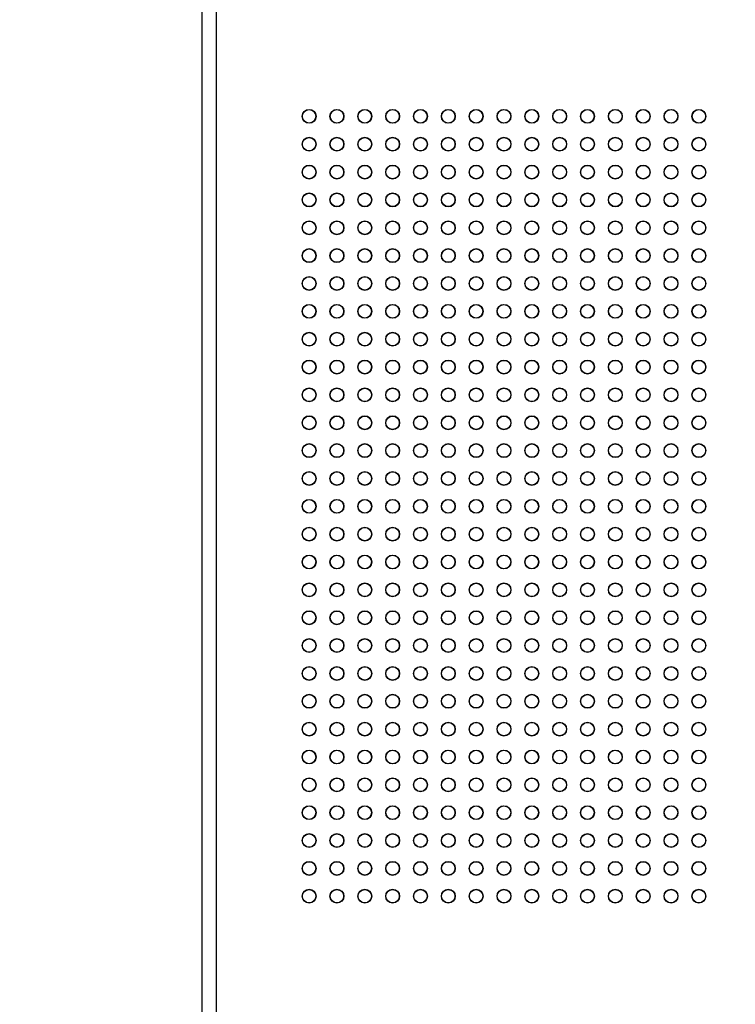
# Model space of a CAD drawing. Header units: millimetres. Extents: x 1141 to 9683, y 1625 to 6203.
# Tile 95 of 118: x 7086 to 7189, y 2592 to 2734. Entities that reach past the tile are written whole.
import ezdxf

# ---------------------------------------------------------------- set-up
doc = ezdxf.new("R2010")
doc.units = ezdxf.units.MM
doc.header["$LTSCALE"] = 25

msp = doc.modelspace()

# ---------------------------------------------------------------- linework, layer by layer
at = {"color": 7, "linetype": 'Continuous', "lineweight": 25}
for p, q in [((7112.35, 2163.67), (7112.35, 3033.67)), ((7114.35, 3033.67), (7114.35, 2163.67))]:
    msp.add_line(p, q, dxfattribs=at)
for centre, radius in [((7127.71, 2719.68), 1), ((7127.71, 2719.68), 0.962), ((7131.71, 2719.68), 1), ((7131.71, 2719.68), 0.962), ((7135.71, 2719.68), 1), ((7135.71, 2719.68), 0.962), ((7139.71, 2719.68), 1), ((7139.71, 2719.68), 0.962), ((7143.71, 2719.68), 1), ((7143.71, 2719.68), 0.962), ((7147.71, 2719.68), 1), ((7147.71, 2719.68), 0.962), ((7151.71, 2719.68), 1), ((7151.71, 2719.68), 0.962), ((7155.71, 2719.68), 1), ((7155.71, 2719.68), 0.962), ((7159.71, 2719.68), 1), ((7159.71, 2719.68), 0.962), ((7163.71, 2719.68), 1), ((7163.71, 2719.68), 0.962), ((7167.71, 2719.68), 1), ((7167.71, 2719.68), 0.962), ((7171.71, 2719.68), 1), ((7171.71, 2719.68), 0.962), ((7175.71, 2719.68), 1), ((7175.71, 2719.68), 0.962), ((7179.71, 2719.68), 1), ((7179.71, 2719.68), 0.962), ((7183.71, 2719.68), 1), ((7183.71, 2719.68), 0.962), ((7127.71, 2715.68), 1), ((7127.71, 2715.68), 0.962), ((7131.71, 2715.68), 1), ((7131.71, 2715.68), 0.962), ((7135.71, 2715.68), 1), ((7135.71, 2715.68), 0.962), ((7139.71, 2715.68), 1), ((7139.71, 2715.68), 0.962), ((7143.71, 2715.68), 1), ((7143.71, 2715.68), 0.962), ((7147.71, 2715.68), 1), ((7147.71, 2715.68), 0.962), ((7151.71, 2715.68), 1), ((7151.71, 2715.68), 0.962), ((7155.71, 2715.68), 1), ((7155.71, 2715.68), 0.962), ((7159.71, 2715.68), 1), ((7159.71, 2715.68), 0.962), ((7163.71, 2715.68), 1), ((7163.71, 2715.68), 0.962), ((7167.71, 2715.68), 1), ((7167.71, 2715.68), 0.962), ((7171.71, 2715.68), 1), ((7171.71, 2715.68), 0.962), ((7175.71, 2715.68), 1), ((7175.71, 2715.68), 0.962), ((7179.71, 2715.68), 1), ((7179.71, 2715.68), 0.962), ((7183.71, 2715.68), 1), ((7183.71, 2715.68), 0.962), ((7127.71, 2711.68), 1), ((7127.71, 2711.68), 0.962), ((7131.71, 2711.68), 1), ((7131.71, 2711.68), 0.962), ((7135.71, 2711.68), 1), ((7135.71, 2711.68), 0.962), ((7139.71, 2711.68), 1), ((7139.71, 2711.68), 0.962), ((7143.71, 2711.68), 1), ((7143.71, 2711.68), 0.962), ((7147.71, 2711.68), 1), ((7147.71, 2711.68), 0.962), ((7151.71, 2711.68), 1), ((7151.71, 2711.68), 0.962), ((7155.71, 2711.68), 1), ((7155.71, 2711.68), 0.962), ((7159.71, 2711.68), 1), ((7159.71, 2711.68), 0.962), ((7163.71, 2711.68), 1), ((7163.71, 2711.68), 0.962), ((7167.71, 2711.68), 1), ((7167.71, 2711.68), 0.962), ((7171.71, 2711.68), 1), ((7171.71, 2711.68), 0.962), ((7175.71, 2711.68), 1), ((7175.71, 2711.68), 0.962), ((7179.71, 2711.68), 1), ((7179.71, 2711.68), 0.962), ((7183.71, 2711.68), 1), ((7183.71, 2711.68), 0.962), ((7127.71, 2707.68), 1), ((7127.71, 2707.68), 0.962), ((7131.71, 2707.68), 1), ((7131.71, 2707.68), 0.962), ((7135.71, 2707.68), 1), ((7135.71, 2707.68), 0.962), ((7139.71, 2707.68), 1), ((7139.71, 2707.68), 0.962), ((7143.71, 2707.68), 1), ((7143.71, 2707.68), 0.962), ((7147.71, 2707.68), 1), ((7147.71, 2707.68), 0.962), ((7151.71, 2707.68), 1), ((7151.71, 2707.68), 0.962), ((7155.71, 2707.68), 1), ((7155.71, 2707.68), 0.962), ((7159.71, 2707.68), 1), ((7159.71, 2707.68), 0.962), ((7163.71, 2707.68), 1), ((7163.71, 2707.68), 0.962), ((7167.71, 2707.68), 1), ((7167.71, 2707.68), 0.962), ((7171.71, 2707.68), 1), ((7171.71, 2707.68), 0.962), ((7175.71, 2707.68), 1), ((7175.71, 2707.68), 0.962), ((7179.71, 2707.68), 1), ((7179.71, 2707.68), 0.962), ((7183.71, 2707.68), 1), ((7183.71, 2707.68), 0.962), ((7127.71, 2703.68), 1), ((7127.71, 2703.68), 0.962), ((7131.71, 2703.68), 1), ((7131.71, 2703.68), 0.962), ((7135.71, 2703.68), 1), ((7135.71, 2703.68), 0.962), ((7139.71, 2703.68), 1), ((7139.71, 2703.68), 0.962), ((7143.71, 2703.68), 1), ((7143.71, 2703.68), 0.962), ((7147.71, 2703.68), 1), ((7147.71, 2703.68), 0.962), ((7151.71, 2703.68), 1), ((7151.71, 2703.68), 0.962), ((7155.71, 2703.68), 1), ((7155.71, 2703.68), 0.962), ((7159.71, 2703.68), 1), ((7159.71, 2703.68), 0.962), ((7163.71, 2703.68), 1), ((7163.71, 2703.68), 0.962), ((7167.71, 2703.68), 1), ((7167.71, 2703.68), 0.962), ((7171.71, 2703.68), 1), ((7171.71, 2703.68), 0.962), ((7175.71, 2703.68), 1), ((7175.71, 2703.68), 0.962), ((7179.71, 2703.68), 1), ((7179.71, 2703.68), 0.962), ((7183.71, 2703.68), 1), ((7183.71, 2703.68), 0.962), ((7127.71, 2699.68), 1), ((7127.71, 2699.68), 0.962), ((7131.71, 2699.68), 1), ((7131.71, 2699.68), 0.962), ((7135.71, 2699.68), 1), ((7135.71, 2699.68), 0.962), ((7139.71, 2699.68), 1), ((7139.71, 2699.68), 0.962), ((7143.71, 2699.68), 1), ((7143.71, 2699.68), 0.962), ((7147.71, 2699.68), 1), ((7147.71, 2699.68), 0.962), ((7151.71, 2699.68), 1), ((7151.71, 2699.68), 0.962), ((7155.71, 2699.68), 1), ((7155.71, 2699.68), 0.962), ((7159.71, 2699.68), 1), ((7159.71, 2699.68), 0.962), ((7163.71, 2699.68), 1), ((7163.71, 2699.68), 0.962), ((7167.71, 2699.68), 1), ((7167.71, 2699.68), 0.962), ((7171.71, 2699.68), 1), ((7171.71, 2699.68), 0.962), ((7175.71, 2699.68), 1), ((7175.71, 2699.68), 0.962), ((7179.71, 2699.68), 1), ((7179.71, 2699.68), 0.962), ((7183.71, 2699.68), 1), ((7183.71, 2699.68), 0.962), ((7127.71, 2695.68), 1), ((7127.71, 2695.68), 0.962), ((7131.71, 2695.68), 1), ((7131.71, 2695.68), 0.962), ((7135.71, 2695.68), 1), ((7135.71, 2695.68), 0.962), ((7139.71, 2695.68), 1), ((7139.71, 2695.68), 0.962), ((7143.71, 2695.68), 1), ((7143.71, 2695.68), 0.962), ((7147.71, 2695.68), 1), ((7147.71, 2695.68), 0.962), ((7151.71, 2695.68), 1), ((7151.71, 2695.68), 0.962), ((7155.71, 2695.68), 1), ((7155.71, 2695.68), 0.962), ((7159.71, 2695.68), 1), ((7159.71, 2695.68), 0.962), ((7163.71, 2695.68), 1), ((7163.71, 2695.68), 0.962), ((7167.71, 2695.68), 1), ((7167.71, 2695.68), 0.962), ((7171.71, 2695.68), 1), ((7171.71, 2695.68), 0.962), ((7175.71, 2695.68), 1), ((7175.71, 2695.68), 0.962), ((7179.71, 2695.68), 1), ((7179.71, 2695.68), 0.962), ((7183.71, 2695.68), 1), ((7183.71, 2695.68), 0.962), ((7127.71, 2691.68), 1), ((7127.71, 2691.68), 0.962), ((7131.71, 2691.68), 1), ((7131.71, 2691.68), 0.962), ((7135.71, 2691.68), 1), ((7135.71, 2691.68), 0.962), ((7139.71, 2691.68), 1), ((7139.71, 2691.68), 0.962), ((7143.71, 2691.68), 1), ((7143.71, 2691.68), 0.962), ((7147.71, 2691.68), 1), ((7147.71, 2691.68), 0.962), ((7151.71, 2691.68), 1), ((7151.71, 2691.68), 0.962), ((7155.71, 2691.68), 1), ((7155.71, 2691.68), 0.962), ((7159.71, 2691.68), 1), ((7159.71, 2691.68), 0.962), ((7163.71, 2691.68), 1), ((7163.71, 2691.68), 0.962), ((7167.71, 2691.68), 1), ((7167.71, 2691.68), 0.962), ((7171.71, 2691.68), 1), ((7171.71, 2691.68), 0.962), ((7175.71, 2691.68), 1), ((7175.71, 2691.68), 0.962), ((7179.71, 2691.68), 1), ((7179.71, 2691.68), 0.962), ((7183.71, 2691.68), 1), ((7183.71, 2691.68), 0.962), ((7127.71, 2687.68), 1), ((7127.71, 2687.68), 0.962), ((7131.71, 2687.68), 1), ((7131.71, 2687.68), 0.962), ((7135.71, 2687.68), 1), ((7135.71, 2687.68), 0.962), ((7139.71, 2687.68), 1), ((7139.71, 2687.68), 0.962), ((7143.71, 2687.68), 1), ((7143.71, 2687.68), 0.962), ((7147.71, 2687.68), 1), ((7147.71, 2687.68), 0.962), ((7151.71, 2687.68), 1), ((7151.71, 2687.68), 0.962), ((7155.71, 2687.68), 1), ((7155.71, 2687.68), 0.962), ((7159.71, 2687.68), 1), ((7159.71, 2687.68), 0.962), ((7163.71, 2687.68), 1), ((7163.71, 2687.68), 0.962), ((7167.71, 2687.68), 1), ((7167.71, 2687.68), 0.962), ((7171.71, 2687.68), 1), ((7171.71, 2687.68), 0.962), ((7175.71, 2687.68), 1), ((7175.71, 2687.68), 0.962), ((7179.71, 2687.68), 1), ((7179.71, 2687.68), 0.962), ((7183.71, 2687.68), 1), ((7183.71, 2687.68), 0.962), ((7127.71, 2683.68), 1), ((7127.71, 2683.68), 0.962), ((7131.71, 2683.68), 1), ((7131.71, 2683.68), 0.962), ((7135.71, 2683.68), 1), ((7135.71, 2683.68), 0.962), ((7139.71, 2683.68), 1), ((7139.71, 2683.68), 0.962), ((7143.71, 2683.68), 1), ((7143.71, 2683.68), 0.962), ((7147.71, 2683.68), 1), ((7147.71, 2683.68), 0.962), ((7151.71, 2683.68), 1), ((7151.71, 2683.68), 0.962), ((7155.71, 2683.68), 1), ((7155.71, 2683.68), 0.962), ((7159.71, 2683.68), 1), ((7159.71, 2683.68), 0.962), ((7163.71, 2683.68), 1), ((7163.71, 2683.68), 0.962), ((7167.71, 2683.68), 1), ((7167.71, 2683.68), 0.962), ((7171.71, 2683.68), 1), ((7171.71, 2683.68), 0.962), ((7175.71, 2683.68), 1), ((7175.71, 2683.68), 0.962), ((7179.71, 2683.68), 1), ((7179.71, 2683.68), 0.962), ((7183.71, 2683.68), 1), ((7183.71, 2683.68), 0.962), ((7127.71, 2679.68), 1), ((7127.71, 2679.68), 0.962), ((7131.71, 2679.68), 1), ((7131.71, 2679.68), 0.962), ((7135.71, 2679.68), 1), ((7135.71, 2679.68), 0.962), ((7139.71, 2679.68), 1), ((7139.71, 2679.68), 0.962), ((7143.71, 2679.68), 1), ((7143.71, 2679.68), 0.962), ((7147.71, 2679.68), 1), ((7147.71, 2679.68), 0.962), ((7151.71, 2679.68), 1), ((7151.71, 2679.68), 0.962), ((7155.71, 2679.68), 1), ((7155.71, 2679.68), 0.962), ((7159.71, 2679.68), 1), ((7159.71, 2679.68), 0.962), ((7163.71, 2679.68), 1), ((7163.71, 2679.68), 0.962), ((7167.71, 2679.68), 1), ((7167.71, 2679.68), 0.962), ((7171.71, 2679.68), 1), ((7171.71, 2679.68), 0.962), ((7175.71, 2679.68), 1), ((7175.71, 2679.68), 0.962), ((7179.71, 2679.68), 1), ((7179.71, 2679.68), 0.962), ((7183.71, 2679.68), 1), ((7183.71, 2679.68), 0.962), ((7127.71, 2675.68), 1), ((7127.71, 2675.68), 0.962), ((7131.71, 2675.68), 1), ((7131.71, 2675.68), 0.962), ((7135.71, 2675.68), 1), ((7135.71, 2675.68), 0.962), ((7139.71, 2675.68), 1), ((7139.71, 2675.68), 0.962), ((7143.71, 2675.68), 1), ((7143.71, 2675.68), 0.962), ((7147.71, 2675.68), 1), ((7147.71, 2675.68), 0.962), ((7151.71, 2675.68), 1), ((7151.71, 2675.68), 0.962), ((7155.71, 2675.68), 1), ((7155.71, 2675.68), 0.962), ((7159.71, 2675.68), 1), ((7159.71, 2675.68), 0.962), ((7163.71, 2675.68), 1), ((7163.71, 2675.68), 0.962), ((7167.71, 2675.68), 1), ((7167.71, 2675.68), 0.962), ((7171.71, 2675.68), 1), ((7171.71, 2675.68), 0.962), ((7175.71, 2675.68), 1), ((7175.71, 2675.68), 0.962), ((7179.71, 2675.68), 1), ((7179.71, 2675.68), 0.962), ((7183.71, 2675.68), 1), ((7183.71, 2675.68), 0.962), ((7127.71, 2671.68), 1), ((7127.71, 2671.68), 0.962), ((7131.71, 2671.68), 1), ((7131.71, 2671.68), 0.962), ((7135.71, 2671.68), 1), ((7135.71, 2671.68), 0.962), ((7139.71, 2671.68), 1), ((7139.71, 2671.68), 0.962), ((7143.71, 2671.68), 1), ((7143.71, 2671.68), 0.962), ((7147.71, 2671.68), 1), ((7147.71, 2671.68), 0.962), ((7151.71, 2671.68), 1), ((7151.71, 2671.68), 0.962), ((7155.71, 2671.68), 1), ((7155.71, 2671.68), 0.962), ((7159.71, 2671.68), 1), ((7159.71, 2671.68), 0.962), ((7163.71, 2671.68), 1), ((7163.71, 2671.68), 0.962), ((7167.71, 2671.68), 1), ((7167.71, 2671.68), 0.962), ((7171.71, 2671.68), 1), ((7171.71, 2671.68), 0.962), ((7175.71, 2671.68), 1), ((7175.71, 2671.68), 0.962), ((7179.71, 2671.68), 1), ((7179.71, 2671.68), 0.962), ((7183.71, 2671.68), 1), ((7183.71, 2671.68), 0.962), ((7127.71, 2667.68), 1), ((7127.71, 2667.68), 0.962), ((7131.71, 2667.68), 1), ((7131.71, 2667.68), 0.962), ((7135.71, 2667.68), 1), ((7135.71, 2667.68), 0.962), ((7139.71, 2667.68), 1), ((7139.71, 2667.68), 0.962), ((7143.71, 2667.68), 1), ((7143.71, 2667.68), 0.962), ((7147.71, 2667.68), 1), ((7147.71, 2667.68), 0.962), ((7151.71, 2667.68), 1), ((7151.71, 2667.68), 0.962), ((7155.71, 2667.68), 1), ((7155.71, 2667.68), 0.962), ((7159.71, 2667.68), 1), ((7159.71, 2667.68), 0.962), ((7163.71, 2667.68), 1), ((7163.71, 2667.68), 0.962), ((7167.71, 2667.68), 1), ((7167.71, 2667.68), 0.962), ((7171.71, 2667.68), 1), ((7171.71, 2667.68), 0.962), ((7175.71, 2667.68), 1), ((7175.71, 2667.68), 0.962), ((7179.71, 2667.68), 1), ((7179.71, 2667.68), 0.962), ((7183.71, 2667.68), 1), ((7183.71, 2667.68), 0.962), ((7127.71, 2663.68), 1), ((7127.71, 2663.68), 0.962), ((7131.71, 2663.68), 1), ((7131.71, 2663.68), 0.962), ((7135.71, 2663.68), 1), ((7135.71, 2663.68), 0.962), ((7139.71, 2663.68), 1), ((7139.71, 2663.68), 0.962), ((7143.71, 2663.68), 1), ((7143.71, 2663.68), 0.962), ((7147.71, 2663.68), 1), ((7147.71, 2663.68), 0.962), ((7151.71, 2663.68), 1), ((7151.71, 2663.68), 0.962), ((7155.71, 2663.68), 1), ((7155.71, 2663.68), 0.962), ((7159.71, 2663.68), 1), ((7159.71, 2663.68), 0.962), ((7163.71, 2663.68), 1), ((7163.71, 2663.68), 0.962), ((7167.71, 2663.68), 1), ((7167.71, 2663.68), 0.962), ((7171.71, 2663.68), 1), ((7171.71, 2663.68), 0.962), ((7175.71, 2663.68), 1), ((7175.71, 2663.68), 0.962), ((7179.71, 2663.68), 1), ((7179.71, 2663.68), 0.962), ((7183.71, 2663.68), 1), ((7183.71, 2663.68), 0.962), ((7127.71, 2659.68), 1), ((7127.71, 2659.68), 0.962), ((7131.71, 2659.68), 1), ((7131.71, 2659.68), 0.962), ((7135.71, 2659.68), 1), ((7135.71, 2659.68), 0.962), ((7139.71, 2659.68), 1), ((7139.71, 2659.68), 0.962), ((7143.71, 2659.68), 1), ((7143.71, 2659.68), 0.962), ((7147.71, 2659.68), 1), ((7147.71, 2659.68), 0.962), ((7151.71, 2659.68), 1), ((7151.71, 2659.68), 0.962), ((7155.71, 2659.68), 1), ((7155.71, 2659.68), 0.962), ((7159.71, 2659.68), 1), ((7159.71, 2659.68), 0.962), ((7163.71, 2659.68), 1), ((7163.71, 2659.68), 0.962), ((7167.71, 2659.68), 1), ((7167.71, 2659.68), 0.962), ((7171.71, 2659.68), 1), ((7171.71, 2659.68), 0.962), ((7175.71, 2659.68), 1), ((7175.71, 2659.68), 0.962), ((7179.71, 2659.68), 1), ((7179.71, 2659.68), 0.962), ((7183.71, 2659.68), 1), ((7183.71, 2659.68), 0.962), ((7127.71, 2655.68), 1), ((7127.71, 2655.68), 0.962), ((7131.71, 2655.68), 1), ((7131.71, 2655.68), 0.962), ((7135.71, 2655.68), 1), ((7135.71, 2655.68), 0.962), ((7139.71, 2655.68), 1), ((7139.71, 2655.68), 0.962), ((7143.71, 2655.68), 1), ((7143.71, 2655.68), 0.962), ((7147.71, 2655.68), 1), ((7147.71, 2655.68), 0.962), ((7151.71, 2655.68), 1), ((7151.71, 2655.68), 0.962), ((7155.71, 2655.68), 1), ((7155.71, 2655.68), 0.962), ((7159.71, 2655.68), 1), ((7159.71, 2655.68), 0.962), ((7163.71, 2655.68), 1), ((7163.71, 2655.68), 0.962), ((7167.71, 2655.68), 1), ((7167.71, 2655.68), 0.962), ((7171.71, 2655.68), 1), ((7171.71, 2655.68), 0.962), ((7175.71, 2655.68), 1), ((7175.71, 2655.68), 0.962), ((7179.71, 2655.68), 1), ((7179.71, 2655.68), 0.962), ((7183.71, 2655.68), 1), ((7183.71, 2655.68), 0.962), ((7127.71, 2651.68), 1), ((7127.71, 2651.68), 0.962), ((7131.71, 2651.68), 1), ((7131.71, 2651.68), 0.962), ((7135.71, 2651.68), 1), ((7135.71, 2651.68), 0.962), ((7139.71, 2651.68), 1), ((7139.71, 2651.68), 0.962), ((7143.71, 2651.68), 1), ((7143.71, 2651.68), 0.962), ((7147.71, 2651.68), 1), ((7147.71, 2651.68), 0.962), ((7151.71, 2651.68), 1), ((7151.71, 2651.68), 0.962), ((7155.71, 2651.68), 1), ((7155.71, 2651.68), 0.962), ((7159.71, 2651.68), 1), ((7159.71, 2651.68), 0.962), ((7163.71, 2651.68), 1), ((7163.71, 2651.68), 0.962), ((7167.71, 2651.68), 1), ((7167.71, 2651.68), 0.962), ((7171.71, 2651.68), 1), ((7171.71, 2651.68), 0.962), ((7175.71, 2651.68), 1), ((7175.71, 2651.68), 0.962), ((7179.71, 2651.68), 1), ((7179.71, 2651.68), 0.962), ((7183.71, 2651.68), 1), ((7183.71, 2651.68), 0.962), ((7127.71, 2647.68), 1), ((7127.71, 2647.68), 0.962), ((7131.71, 2647.68), 1), ((7131.71, 2647.68), 0.962), ((7135.71, 2647.68), 1), ((7135.71, 2647.68), 0.962), ((7139.71, 2647.68), 1), ((7139.71, 2647.68), 0.962), ((7143.71, 2647.68), 1), ((7143.71, 2647.68), 0.962), ((7147.71, 2647.68), 1), ((7147.71, 2647.68), 0.962), ((7151.71, 2647.68), 1), ((7151.71, 2647.68), 0.962), ((7155.71, 2647.68), 1), ((7155.71, 2647.68), 0.962), ((7159.71, 2647.68), 1), ((7159.71, 2647.68), 0.962), ((7163.71, 2647.68), 1), ((7163.71, 2647.68), 0.962), ((7167.71, 2647.68), 1), ((7167.71, 2647.68), 0.962), ((7171.71, 2647.68), 1), ((7171.71, 2647.68), 0.962), ((7175.71, 2647.68), 1), ((7175.71, 2647.68), 0.962), ((7179.71, 2647.68), 1), ((7179.71, 2647.68), 0.962), ((7183.71, 2647.68), 1), ((7183.71, 2647.68), 0.962), ((7127.71, 2643.68), 1), ((7127.71, 2643.68), 0.962), ((7131.71, 2643.68), 1), ((7131.71, 2643.68), 0.962), ((7135.71, 2643.68), 1), ((7135.71, 2643.68), 0.962), ((7139.71, 2643.68), 1), ((7139.71, 2643.68), 0.962), ((7143.71, 2643.68), 1), ((7143.71, 2643.68), 0.962), ((7147.71, 2643.68), 1), ((7147.71, 2643.68), 0.962), ((7151.71, 2643.68), 1), ((7151.71, 2643.68), 0.962), ((7155.71, 2643.68), 1), ((7155.71, 2643.68), 0.962), ((7159.71, 2643.68), 1), ((7159.71, 2643.68), 0.962), ((7163.71, 2643.68), 1), ((7163.71, 2643.68), 0.962), ((7167.71, 2643.68), 1), ((7167.71, 2643.68), 0.962), ((7171.71, 2643.68), 1), ((7171.71, 2643.68), 0.962), ((7175.71, 2643.68), 1), ((7175.71, 2643.68), 0.962), ((7179.71, 2643.68), 1), ((7179.71, 2643.68), 0.962), ((7183.71, 2643.68), 1), ((7183.71, 2643.68), 0.962), ((7127.71, 2639.68), 1), ((7127.71, 2639.68), 0.962), ((7131.71, 2639.68), 1), ((7131.71, 2639.68), 0.962), ((7135.71, 2639.68), 1), ((7135.71, 2639.68), 0.962), ((7139.71, 2639.68), 1), ((7139.71, 2639.68), 0.962), ((7143.71, 2639.68), 1), ((7143.71, 2639.68), 0.962), ((7147.71, 2639.68), 1), ((7147.71, 2639.68), 0.962), ((7151.71, 2639.68), 1), ((7151.71, 2639.68), 0.962), ((7155.71, 2639.68), 1), ((7155.71, 2639.68), 0.962), ((7159.71, 2639.68), 1), ((7159.71, 2639.68), 0.962), ((7163.71, 2639.68), 1), ((7163.71, 2639.68), 0.962), ((7167.71, 2639.68), 1), ((7167.71, 2639.68), 0.962), ((7171.71, 2639.68), 1), ((7171.71, 2639.68), 0.962), ((7175.71, 2639.68), 1), ((7175.71, 2639.68), 0.962), ((7179.71, 2639.68), 1), ((7179.71, 2639.68), 0.962), ((7183.71, 2639.68), 1), ((7183.71, 2639.68), 0.962), ((7127.71, 2635.68), 1), ((7127.71, 2635.68), 0.962), ((7131.71, 2635.68), 1), ((7131.71, 2635.68), 0.962), ((7135.71, 2635.68), 1), ((7135.71, 2635.68), 0.962), ((7139.71, 2635.68), 1), ((7139.71, 2635.68), 0.962), ((7143.71, 2635.68), 1), ((7143.71, 2635.68), 0.962), ((7147.71, 2635.68), 1), ((7147.71, 2635.68), 0.962), ((7151.71, 2635.68), 1), ((7151.71, 2635.68), 0.962), ((7155.71, 2635.68), 1), ((7155.71, 2635.68), 0.962), ((7159.71, 2635.68), 1), ((7159.71, 2635.68), 0.962), ((7163.71, 2635.68), 1), ((7163.71, 2635.68), 0.962), ((7167.71, 2635.68), 1), ((7167.71, 2635.68), 0.962), ((7171.71, 2635.68), 1), ((7171.71, 2635.68), 0.962), ((7175.71, 2635.68), 1), ((7175.71, 2635.68), 0.962), ((7179.71, 2635.68), 1), ((7179.71, 2635.68), 0.962), ((7183.71, 2635.68), 1), ((7183.71, 2635.68), 0.962), ((7127.71, 2631.68), 1), ((7127.71, 2631.68), 0.962), ((7131.71, 2631.68), 1), ((7131.71, 2631.68), 0.962), ((7135.71, 2631.68), 1), ((7135.71, 2631.68), 0.962), ((7139.71, 2631.68), 1), ((7139.71, 2631.68), 0.962), ((7143.71, 2631.68), 1), ((7143.71, 2631.68), 0.962), ((7147.71, 2631.68), 1), ((7147.71, 2631.68), 0.962), ((7151.71, 2631.68), 1), ((7151.71, 2631.68), 0.962), ((7155.71, 2631.68), 1), ((7155.71, 2631.68), 0.962), ((7159.71, 2631.68), 1), ((7159.71, 2631.68), 0.962), ((7163.71, 2631.68), 1), ((7163.71, 2631.68), 0.962), ((7167.71, 2631.68), 1), ((7167.71, 2631.68), 0.962), ((7171.71, 2631.68), 1), ((7171.71, 2631.68), 0.962), ((7175.71, 2631.68), 1), ((7175.71, 2631.68), 0.962), ((7179.71, 2631.68), 1), ((7179.71, 2631.68), 0.962), ((7183.71, 2631.68), 1), ((7183.71, 2631.68), 0.962), ((7127.71, 2627.68), 1), ((7131.71, 2627.68), 1), ((7135.71, 2627.68), 1), ((7139.71, 2627.68), 1), ((7143.71, 2627.68), 1), ((7147.71, 2627.68), 1), ((7151.71, 2627.68), 1), ((7155.71, 2627.68), 1), ((7159.71, 2627.68), 1), ((7163.71, 2627.68), 1), ((7167.71, 2627.68), 1), ((7171.71, 2627.68), 1), ((7175.71, 2627.68), 1), ((7179.71, 2627.68), 1), ((7183.71, 2627.68), 1), ((7127.71, 2627.68), 0.962), ((7131.71, 2627.68), 0.962), ((7135.71, 2627.68), 0.962), ((7139.71, 2627.68), 0.962), ((7143.71, 2627.68), 0.962), ((7147.71, 2627.68), 0.962), ((7151.71, 2627.68), 0.962), ((7155.71, 2627.68), 0.962), ((7159.71, 2627.68), 0.962), ((7163.71, 2627.68), 0.962), ((7167.71, 2627.68), 0.962), ((7171.71, 2627.68), 0.962), ((7175.71, 2627.68), 0.962), ((7179.71, 2627.68), 0.962), ((7183.71, 2627.68), 0.962), ((7127.71, 2623.68), 1), ((7127.71, 2623.68), 0.962), ((7131.71, 2623.68), 1), ((7131.71, 2623.68), 0.962), ((7135.71, 2623.68), 1), ((7135.71, 2623.68), 0.962), ((7139.71, 2623.68), 1), ((7139.71, 2623.68), 0.962), ((7143.71, 2623.68), 1), ((7143.71, 2623.68), 0.962), ((7147.71, 2623.68), 1), ((7147.71, 2623.68), 0.962), ((7151.71, 2623.68), 1), ((7151.71, 2623.68), 0.962), ((7155.71, 2623.68), 1), ((7155.71, 2623.68), 0.962), ((7159.71, 2623.68), 1), ((7159.71, 2623.68), 0.962), ((7163.71, 2623.68), 1), ((7163.71, 2623.68), 0.962), ((7167.71, 2623.68), 1), ((7167.71, 2623.68), 0.962), ((7171.71, 2623.68), 1), ((7171.71, 2623.68), 0.962), ((7175.71, 2623.68), 1), ((7175.71, 2623.68), 0.962), ((7179.71, 2623.68), 1), ((7179.71, 2623.68), 0.962), ((7183.71, 2623.68), 1), ((7183.71, 2623.68), 0.962), ((7127.71, 2619.68), 1), ((7127.71, 2619.68), 0.962), ((7131.71, 2619.68), 1), ((7131.71, 2619.68), 0.962), ((7135.71, 2619.68), 1), ((7135.71, 2619.68), 0.962), ((7139.71, 2619.68), 1), ((7139.71, 2619.68), 0.962), ((7143.71, 2619.68), 1), ((7143.71, 2619.68), 0.962), ((7147.71, 2619.68), 1), ((7147.71, 2619.68), 0.962), ((7151.71, 2619.68), 1), ((7151.71, 2619.68), 0.962), ((7155.71, 2619.68), 1), ((7155.71, 2619.68), 0.962), ((7159.71, 2619.68), 1), ((7159.71, 2619.68), 0.962), ((7163.71, 2619.68), 1), ((7163.71, 2619.68), 0.962), ((7167.71, 2619.68), 1), ((7167.71, 2619.68), 0.962), ((7171.71, 2619.68), 1), ((7171.71, 2619.68), 0.962), ((7175.71, 2619.68), 1), ((7175.71, 2619.68), 0.962), ((7179.71, 2619.68), 1), ((7179.71, 2619.68), 0.962), ((7183.71, 2619.68), 1), ((7183.71, 2619.68), 0.962), ((7127.71, 2615.68), 1), ((7127.71, 2615.68), 0.962), ((7131.71, 2615.68), 1), ((7131.71, 2615.68), 0.962), ((7135.71, 2615.68), 1), ((7135.71, 2615.68), 0.962), ((7139.71, 2615.68), 1), ((7139.71, 2615.68), 0.962), ((7143.71, 2615.68), 1), ((7143.71, 2615.68), 0.962), ((7147.71, 2615.68), 1), ((7147.71, 2615.68), 0.962), ((7151.71, 2615.68), 1), ((7151.71, 2615.68), 0.962), ((7155.71, 2615.68), 1), ((7155.71, 2615.68), 0.962), ((7159.71, 2615.68), 1), ((7159.71, 2615.68), 0.962), ((7163.71, 2615.68), 1), ((7163.71, 2615.68), 0.962), ((7167.71, 2615.68), 1), ((7167.71, 2615.68), 0.962), ((7171.71, 2615.68), 1), ((7171.71, 2615.68), 0.962), ((7175.71, 2615.68), 1), ((7175.71, 2615.68), 0.962), ((7179.71, 2615.68), 1), ((7179.71, 2615.68), 0.962), ((7183.71, 2615.68), 1), ((7183.71, 2615.68), 0.962), ((7127.71, 2611.68), 1), ((7127.71, 2611.68), 0.962), ((7131.71, 2611.68), 1), ((7131.71, 2611.68), 0.962), ((7135.71, 2611.68), 1), ((7135.71, 2611.68), 0.962), ((7139.71, 2611.68), 1), ((7139.71, 2611.68), 0.962), ((7143.71, 2611.68), 1), ((7143.71, 2611.68), 0.962), ((7147.71, 2611.68), 1), ((7147.71, 2611.68), 0.962), ((7151.71, 2611.68), 1), ((7151.71, 2611.68), 0.962), ((7155.71, 2611.68), 1), ((7155.71, 2611.68), 0.962), ((7159.71, 2611.68), 1), ((7159.71, 2611.68), 0.962), ((7163.71, 2611.68), 1), ((7163.71, 2611.68), 0.962), ((7167.71, 2611.68), 1), ((7167.71, 2611.68), 0.962), ((7171.71, 2611.68), 1), ((7171.71, 2611.68), 0.962), ((7175.71, 2611.68), 1), ((7175.71, 2611.68), 0.962), ((7179.71, 2611.68), 1), ((7179.71, 2611.68), 0.962), ((7183.71, 2611.68), 1), ((7183.71, 2611.68), 0.962), ((7127.71, 2607.68), 1), ((7127.71, 2607.68), 0.962), ((7131.71, 2607.68), 1), ((7131.71, 2607.68), 0.962), ((7135.71, 2607.68), 1), ((7135.71, 2607.68), 0.962), ((7139.71, 2607.68), 1), ((7139.71, 2607.68), 0.962), ((7143.71, 2607.68), 1), ((7143.71, 2607.68), 0.962), ((7147.71, 2607.68), 1), ((7147.71, 2607.68), 0.962), ((7151.71, 2607.68), 1), ((7151.71, 2607.68), 0.962), ((7155.71, 2607.68), 1), ((7155.71, 2607.68), 0.962), ((7159.71, 2607.68), 1), ((7159.71, 2607.68), 0.962), ((7163.71, 2607.68), 1), ((7163.71, 2607.68), 0.962), ((7167.71, 2607.68), 1), ((7167.71, 2607.68), 0.962), ((7171.71, 2607.68), 1), ((7171.71, 2607.68), 0.962), ((7175.71, 2607.68), 1), ((7175.71, 2607.68), 0.962), ((7179.71, 2607.68), 1), ((7179.71, 2607.68), 0.962), ((7183.71, 2607.68), 1), ((7183.71, 2607.68), 0.962)]:
    msp.add_circle(centre, radius, dxfattribs=at)
msp.add_open_spline([(7222.67, 2383.24), (7222.7, 2381.26), (7222.74, 2377.43), (7222.85, 2371.16), (7222.99, 2364.85), (7223.15, 2358.55), (7223.32, 2352.34), (7223.5, 2345.83), (7223.69, 2339.09), (7223.88, 2332.22), (7224.06, 2325.9), (7224.21, 2320.18), (7224.35, 2315.13), (7224.46, 2310.81), (7224.55, 2307.25), (7224.61, 2304.54), (7224.66, 2302.63), (7224.69, 2301.16), (7224.73, 2299.56), (7224.78, 2297.36), (7224.84, 2294.43), (7224.92, 2290.84), (7225.08, 2283.31), (7225.28, 2272.01), (7225.48, 2256.97), (7225.6, 2241.95), (7225.62, 2227.06), (7225.55, 2212.4), (7225.4, 2198.35), (7225.16, 2185.02), (7224.91, 2174.84), (7224.69, 2167.45), (7224.54, 2162.77), (7224.39, 2158.45), (7224.26, 2154.82), (7224.15, 2152.05), (7224.07, 2150.1), (7224.01, 2148.68), (7223.96, 2147.4), (7223.89, 2145.85), (7223.8, 2143.76), (7223.67, 2141.11), (7223.5, 2137.53), (7223.27, 2132.91), (7222.96, 2127.12), (7222.57, 2120.44), (7222.1, 2113.06), (7221.56, 2105.29), (7220.96, 2097.42), (7220.32, 2089.58), (7219.37, 2078.93), (7218.03, 2065.51), (7216.17, 2049.42), (7214.22, 2034.79), (7212.23, 2021.62), (7210.27, 2009.89), (7208.19, 1998.58), (7206.04, 1987.95), (7203.9, 1978.25), (7201.81, 1969.51), (7199.79, 1961.67), (7197.86, 1954.65), (7196.13, 1948.72), (7194.63, 1943.83), (7193.37, 1939.9), (7192.13, 1936.14), (7190.72, 1932.03), (7188.94, 1927.09), (7186.8, 1921.45), (7184.27, 1915.14), (7181.34, 1908.34), (7178.07, 1901.26), (7174.57, 1894.23), (7170.06, 1885.78), (7164.44, 1876.24), (7159.16, 1868.28), (7155.48, 1863.15), (7153.6, 1860.61), (7152, 1858.52), (7150.66, 1856.81), (7149.25, 1855.04), (7147.47, 1852.86), (7145.09, 1850.05), (7142.17, 1846.75), (7138.86, 1843.2), (7135.38, 1839.67), (7131.96, 1836.4), (7128.34, 1833.13), (7124.58, 1829.93), (7120.71, 1826.87), (7117.19, 1824.26), (7114.07, 1822.08), (7111.42, 1820.33), (7109.05, 1818.83), (7106.59, 1817.35), (7103.69, 1815.69), (7100.19, 1813.82), (7096.15, 1811.84), (7091.82, 1809.92), (7087.56, 1808.25), (7083.59, 1806.86), (7079.94, 1805.73), (7076.58, 1804.81), (7073.58, 1804.09), (7070.67, 1803.48), (7067.59, 1802.92), (7064.21, 1802.42), (7060.78, 1802.03), (7057.53, 1801.77), (7054.53, 1801.62), (7051.81, 1801.57), (7049.37, 1801.58), (7047.04, 1801.64), (7044.59, 1801.77), (7040.93, 1802.05), (7036.12, 1802.62), (7030.25, 1803.67), (7024.39, 1805.07), (7018.72, 1806.75), (7014.01, 1808.43), (7010.17, 1809.97), (7007.09, 1811.31), (7003.99, 1812.76), (7000.84, 1814.34), (6997.59, 1816.09), (6994.06, 1818.13), (6989.25, 1821.12), (6983.38, 1825.16), (6976.82, 1830.24), (6970.72, 1835.49), (6965.1, 1840.79), (6960.32, 1845.69), (6956.42, 1849.96), (6953.43, 1853.41), (6951.03, 1856.29), (6949.17, 1858.58), (6947.59, 1860.58), (6945.52, 1863.27), (6942.69, 1867.06), (6939.16, 1872.05), (6935.46, 1877.56), (6931.69, 1883.51), (6927.87, 1889.92), (6923.99, 1896.8), (6919.52, 1905.27), (6914.48, 1915.58), (6909.01, 1927.92), (6903.67, 1941.25), (6898.54, 1955.48), (6893.77, 1970.28), (6889.36, 1985.66), (6885.28, 2001.58), (6881.45, 2018.34), (6877.85, 2035.92), (6874.51, 2054.18), (6871.42, 2073.09), (6868.55, 2092.62), (6865.9, 2112.86), (6863.52, 2132.99), (6861.4, 2152.97), (6859.49, 2172.71), (6857.72, 2192.93), (6856.06, 2213.62), (6854.52, 2234.74), (6853.1, 2256), (6851.79, 2277.02), (6850.53, 2298.86), (6849.34, 2321.22), (6848.23, 2343.97), (6847.26, 2365.54), (6846.41, 2385.89), (6845.68, 2404.99), (6845.05, 2422.82), (6844.52, 2438.94), (6844.08, 2453.4), (6843.71, 2466.26), (6843.4, 2477.98), (6843.13, 2488.56), (6842.9, 2497.98), (6842.73, 2505.71), (6842.59, 2511.92), (6842.49, 2516.77), (6842.4, 2521.13), (6842.32, 2525.41), (6842.23, 2530.06), (6842.13, 2535.38), (6842.02, 2541.39), (6841.89, 2548.75), (6841.74, 2557.6), (6841.59, 2568.08), (6841.43, 2579.65), (6841.27, 2592.17), (6841.08, 2609.59), (6840.89, 2631.98), (6840.74, 2659.6), (6840.66, 2688.56), (6840.67, 2718.86), (6840.78, 2750.48), (6840.99, 2782.75), (6841.3, 2815.6), (6841.71, 2848.95), (6842.24, 2883.39), (6842.87, 2918.89), (6843.55, 2951.31), (6844.22, 2980.35), (6844.85, 3005.46), (6845.51, 3030.19), (6846.2, 3054.29), (6846.91, 3077.72), (6847.67, 3101.79), (6848.49, 3126.41), (6849.37, 3151.49), (6850.25, 3175.65), (6851.19, 3200.3), (6852.18, 3225.3), (6853.22, 3250.55), (6854.24, 3274.54), (6855.24, 3297.29), (6856.22, 3318.83), (6857.12, 3338.26), (6857.95, 3355.81), (6858.74, 3372.11), (6859.55, 3388.71), (6860.42, 3406.06), (6861.34, 3424.07), (6862.31, 3442.7), (6863.33, 3461.88), (6864.4, 3481.69), (6865.6, 3503.45), (6866.94, 3527.15), (6868.41, 3552.78), (6869.95, 3578.96), (6871.54, 3605.32), (6873.14, 3631.39), (6874.66, 3655.55), (6876.08, 3677.78), (6877.4, 3698.16), (6878.7, 3717.89), (6879.97, 3736.98), (6881.22, 3755.38), (6882.43, 3773.09), (6883.6, 3789.99), (6884.68, 3805.43), (6885.67, 3819.37), (6886.56, 3831.91), (6887.4, 3843.6), (6888.18, 3854.48), (6888.85, 3863.64), (6889.42, 3871.52), (6889.93, 3878.48), (6890.46, 3885.69), (6890.99, 3893.04), (6891.54, 3900.45), (6892.05, 3907.43), (6892.53, 3913.93), (6892.96, 3919.91), (6893.38, 3925.61), (6893.75, 3930.81), (6894.08, 3935.37), (6894.36, 3939.26), (6894.59, 3942.53), (6894.79, 3945.24), (6894.94, 3947.39), (6895.04, 3948.86), (6895.08, 3949.48), (6895.1, 3949.68)], degree=3, knots=[0, 0, 0, 0, 0.003982, 0.007723, 0.011232, 0.014519, 0.01759, 0.02045, 0.023758, 0.02674, 0.029401, 0.031741, 0.033761, 0.035462, 0.036843, 0.037905, 0.038586, 0.039024, 0.039578, 0.040394, 0.041473, 0.042815, 0.044332, 0.049637, 0.054821, 0.059884, 0.064828, 0.069608, 0.074184, 0.078301, 0.082232, 0.083725, 0.085188, 0.08658, 0.08773, 0.088538, 0.089138, 0.089532, 0.089842, 0.090314, 0.090955, 0.091766, 0.092746, 0.094236, 0.095999, 0.098033, 0.100332, 0.10272, 0.105102, 0.107475, 0.10984, 0.114767, 0.119649, 0.124484, 0.128142, 0.131769, 0.135348, 0.13871, 0.141812, 0.144612, 0.14717, 0.149492, 0.151582, 0.15314, 0.154477, 0.155637, 0.157044, 0.158803, 0.16091, 0.163216, 0.165829, 0.168694, 0.171556, 0.174386, 0.179352, 0.184225, 0.185716, 0.187021, 0.188108, 0.188977, 0.189732, 0.190972, 0.192549, 0.194465, 0.196707, 0.198976, 0.201141, 0.203202, 0.205773, 0.208159, 0.210351, 0.212257, 0.213856, 0.215152, 0.216537, 0.218249, 0.220304, 0.222726, 0.225389, 0.227912, 0.230145, 0.232252, 0.234197, 0.235921, 0.237389, 0.239141, 0.241142, 0.243077, 0.244902, 0.246578, 0.248097, 0.249444, 0.250633, 0.251945, 0.253503, 0.256701, 0.259892, 0.263019, 0.266013, 0.268876, 0.270478, 0.27209, 0.273715, 0.27536, 0.277027, 0.278804, 0.280876, 0.284498, 0.287917, 0.291114, 0.294094, 0.296829, 0.298784, 0.300425, 0.301749, 0.302757, 0.303524, 0.304399, 0.30625, 0.308339, 0.310519, 0.312796, 0.315175, 0.317663, 0.320267, 0.324125, 0.328252, 0.332595, 0.33714, 0.341915, 0.346643, 0.351623, 0.356864, 0.362367, 0.368132, 0.374046, 0.380204, 0.386599, 0.393219, 0.399313, 0.40557, 0.411981, 0.418535, 0.425221, 0.432015, 0.438669, 0.445087, 0.452561, 0.459661, 0.466378, 0.472702, 0.478628, 0.484148, 0.489258, 0.493577, 0.497545, 0.501158, 0.504415, 0.507313, 0.50986, 0.511545, 0.513036, 0.514334, 0.51556, 0.516984, 0.518617, 0.520459, 0.522511, 0.525388, 0.528598, 0.532141, 0.536016, 0.540089, 0.548109, 0.556529, 0.565347, 0.57456, 0.584163, 0.594151, 0.603915, 0.614008, 0.624421, 0.635145, 0.64617, 0.653773, 0.661419, 0.668879, 0.67614, 0.683201, 0.690064, 0.697897, 0.705455, 0.712739, 0.719752, 0.727751, 0.735371, 0.74262, 0.749501, 0.75602, 0.762183, 0.767176, 0.772002, 0.77704, 0.782332, 0.787867, 0.793534, 0.799419, 0.805513, 0.811807, 0.819544, 0.827529, 0.835741, 0.844145, 0.85248, 0.860654, 0.867494, 0.874218, 0.880825, 0.887319, 0.8937, 0.899972, 0.906139, 0.912114, 0.91726, 0.922219, 0.927002, 0.931616, 0.936076, 0.939126, 0.942426, 0.945977, 0.949775, 0.953824, 0.958126, 0.961997, 0.966062, 0.970326, 0.974684, 0.978923, 0.983039, 0.987031, 0.990897, 0.994635, 0.998245, 1, 1, 1, 1], dxfattribs=at)

doc.saveas('drawing.dxf')
